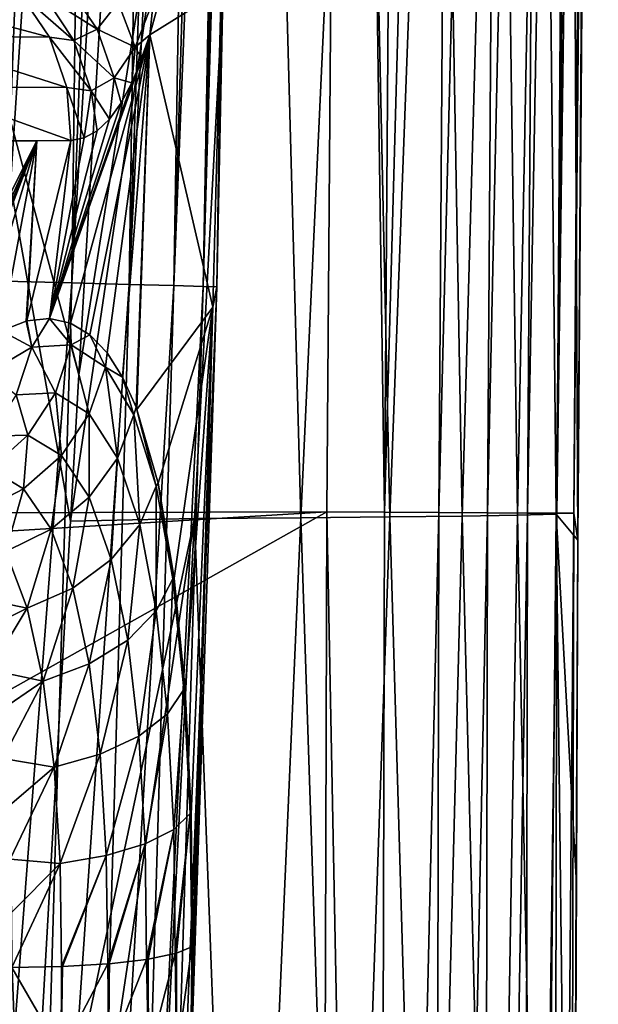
# Model space of a CAD drawing. Header units: metres. Extents: x -105 to 105, y -117 to 62.
# Tile 95 of 256: x 16.15 to 20.75, y -79.15 to -71.32. Entities that reach past the tile are written whole.
import ezdxf

# ---------------------------------------------------------------- set-up
doc = ezdxf.new("R2010")
doc.units = ezdxf.units.M
doc.layers.add('solid_509432_AD150_SW0001_01', color=7, linetype='CONTINUOUS')

msp = doc.modelspace()

# ---------------------------------------------------------------- linework, layer by layer
at = {"layer": 'solid_509432_AD150_SW0001_01'}
for points in [[(-18.733534, -55.793129, 17.200001), (-18.587837, -75.340057, 17.200001), (18.747355, -54.341576, 17.200001)], [(-18.587837, -75.340057, 17.200001), (18.588333, -75.235542, 17.200001), (18.747355, -54.341576, 17.200001)], [(19.045681, -75.238121, 17.146973), (18.747355, -54.341576, 17.200001), (18.588333, -75.235542, 17.200001)], [(19.196905, -54.347084, 17.148819), (18.747355, -54.341576, 17.200001), (19.045681, -75.238121, 17.146973)], [(19.623438, -54.351334, 16.997894), (19.196905, -54.347084, 17.148819), (19.045681, -75.238121, 17.146973)], [(19.623438, -54.351334, 16.997894), (19.045681, -75.238121, 17.146973), (19.478907, -75.240417, 16.9907)], [(20.005131, -54.355141, 16.75495), (19.623438, -54.351334, 16.997894), (19.478907, -75.240417, 16.9907)], [(20.005131, -54.355141, 16.75495), (19.478907, -75.240417, 16.9907), (19.864902, -75.242462, 16.739471)], [(20.322451, -54.358303, 16.432421), (20.005131, -54.355141, 16.75495), (19.864902, -75.242462, 16.739471)], [(20.322451, -54.358303, 16.432421), (19.864902, -75.242462, 16.739471), (20.183195, -75.244141, 16.406607)], [(20.559155, -54.360664, 16.046814), (20.322451, -54.358303, 16.432421), (20.183195, -75.244141, 16.406607)], [(20.559155, -54.360664, 16.046814), (20.183195, -75.244141, 16.406607), (20.416908, -75.245377, 16.00976)], [(20.703129, -54.362099, 15.617867), (20.559155, -54.360664, 16.046814), (20.416908, -75.245377, 16.00976)], [(20.703129, -54.362099, 15.617867), (20.416908, -75.245377, 16.00976), (20.553648, -75.246101, 15.569972)], [(20.703129, -54.362099, 15.617867), (20.553648, -75.246101, 15.569972), (20.746878, -54.377357, 15.167789)], [(20.553648, -75.246101, 15.569972), (20.724129, -56.712032, 15.162226), (20.746878, -54.377357, 15.167789)], [(20.553648, -75.246101, 15.569972), (20.585041, -75.460121, 15.110648), (20.724129, -56.712032, 15.162226)], [(20.724129, -56.712032, 15.162226), (20.585041, -75.460121, 15.110648), (20.651024, -65.276871, 15.141247)], [(17.712463, -73.444458, 11.101509), (17.936964, -61.87075, 10.621295), (17.74814, -71.085381, 10.499732)], [(17.947227, -62.099541, 10.89719), (17.936964, -61.87075, 10.621295), (17.712463, -73.444458, 11.101509)], [(17.930277, -62.308784, 11.1953), (17.947227, -62.099541, 10.89719), (17.712463, -73.444458, 11.101509)], [(17.930277, -62.308784, 11.1953), (17.712463, -73.444458, 11.101509), (17.606167, -73.441261, 11.72645)], [(17.882172, -62.493904, 11.500307), (17.930277, -62.308784, 11.1953), (17.606167, -73.441261, 11.72645)], [(17.842632, -62.584206, 11.665457), (17.882172, -62.493904, 11.500307), (17.606167, -73.441261, 11.72645)], [(17.80224, -62.6544, 11.802638), (17.606167, -73.441261, 11.72645), (17.37097, -73.434746, 12.315094)], [(17.689817, -62.792889, 12.099513), (17.80224, -62.6544, 11.802638), (17.37097, -73.434746, 12.315094)], [(17.80224, -62.6544, 11.802638), (17.842632, -62.584206, 11.665457), (17.606167, -73.441261, 11.72645)], [(17.545317, -62.913525, 12.386058), (17.689817, -62.792889, 12.099513), (17.37097, -73.434746, 12.315094)], [(17.545317, -62.913525, 12.386058), (17.37097, -73.434746, 12.315094), (17.017376, -73.425186, 12.841157)], [(17.372232, -63.014771, 12.654605), (17.545317, -62.913525, 12.386058), (17.017376, -73.425186, 12.841157)], [(17.17001, -63.099556, 12.905556), (17.372232, -63.014771, 12.654605), (17.017376, -73.425186, 12.841157)], [(17.17001, -63.099556, 12.905556), (17.017376, -73.425186, 12.841157), (16.561172, -73.41301, 13.281148)], [(16.940536, -63.170776, 13.135166), (17.17001, -63.099556, 12.905556), (16.561172, -73.41301, 13.281148)], [(16.687035, -63.227787, 13.339432), (16.940536, -63.170776, 13.135166), (16.561172, -73.41301, 13.281148)], [(16.687035, -63.227787, 13.339432), (16.561172, -73.41301, 13.281148), (16.022732, -73.398773, 13.615422)], [(16.412149, -63.272778, 13.515741), (16.687035, -63.227787, 13.339432), (16.022732, -73.398773, 13.615422)], [(16.144342, -63.304024, 13.650592), (16.412149, -63.272778, 13.515741), (16.022732, -73.398773, 13.615422)], [(18.098785, -64.849518, -0.025426), (16.549488, -75.307693, -1.699382), (16.617163, -74.143967, -1.776521)], [(18.098785, -64.849518, -0.025426), (17.535645, -75.288467, 0.518178), (16.549488, -75.307693, -1.699382)], [(18.098785, -64.849518, -0.025426), (16.617163, -74.143967, -1.776521), (17.07468, -66.428886, -2.240378)], [(18.098785, -64.849518, -0.025426), (18.380772, -75.281738, 2.823127), (17.535645, -75.288467, 0.518178)], [(18.098785, -64.849518, -0.025426), (18.86274, -64.845726, 2.368546), (18.380772, -75.281738, 2.823127)], [(18.86274, -64.845726, 2.368546), (19.090172, -75.274864, 5.203575), (18.380772, -75.281738, 2.823127)], [(18.86274, -64.845726, 2.368546), (19.4779, -64.841797, 4.845992), (19.090172, -75.274864, 5.203575)], [(19.4779, -64.841797, 4.845992), (19.665012, -75.267868, 7.643147), (19.090172, -75.274864, 5.203575)], [(19.4779, -64.841797, 4.845992), (19.955467, -64.837761, 7.387919), (19.665012, -75.267868, 7.643147)], [(19.955467, -64.837761, 7.387919), (20.104969, -75.260788, 10.12195), (19.665012, -75.267868, 7.643147)], [(19.955467, -64.837761, 7.387919), (20.303345, -64.833649, 9.969176), (20.104969, -75.260788, 10.12195)], [(20.303345, -64.833649, 9.969176), (20.411179, -75.253639, 12.617689), (20.104969, -75.260788, 10.12195)], [(20.303345, -64.833649, 9.969176), (20.531837, -64.829475, 12.560897), (20.411179, -75.253639, 12.617689)], [(20.531837, -64.829475, 12.560897), (20.585041, -75.460121, 15.110648), (20.411179, -75.253639, 12.617689)], [(20.531837, -64.829475, 12.560897), (20.651024, -65.276871, 15.141247), (20.585041, -75.460121, 15.110648)], [(17.07468, -66.428886, -2.240378), (16.617163, -74.143967, -1.776521), (15.793531, -71.095657, -3.860991)], [(15.005612, -71.090897, 1.443279), (16.382717, -71.457268, 4.919642), (16.147781, -71.108727, 4.987452)], [(15.005612, -71.090897, 1.443279), (15.232558, -71.446655, 1.35486), (16.382717, -71.457268, 4.919642)], [(16.18886, -81.657463, -1.2441), (15.045014, -83.603821, -2.890023), (15.793531, -71.095657, -3.860991)], [(16.549488, -75.307693, -1.699382), (16.18886, -81.657463, -1.2441), (15.793531, -71.095657, -3.860991)], [(16.617163, -74.143967, -1.776521), (16.549488, -75.307693, -1.699382), (15.793531, -71.095657, -3.860991)], [(16.576834, -71.484451, 5.487696), (16.147781, -71.108727, 4.987452), (16.382717, -71.457268, 4.919642)], [(16.576834, -71.484451, 5.487696), (16.3426, -71.128922, 5.485506), (16.147781, -71.108727, 4.987452)], [(16.761314, -71.394524, 6.065814), (16.52689, -71.047096, 5.990874), (16.3426, -71.128922, 5.485506)], [(16.761314, -71.394524, 6.065814), (16.928778, -71.18219, 6.626004), (16.52689, -71.047096, 5.990874)], [(17.680584, -73.605957, 10.466261), (17.74814, -71.085381, 10.499732), (17.18181, -71.439743, 7.284405)], [(17.255133, -71.169571, 7.589159), (17.18181, -71.439743, 7.284405), (17.74814, -71.085381, 10.499732)], [(17.712463, -73.444458, 11.101509), (17.74814, -71.085381, 10.499732), (17.680584, -73.605957, 10.466261)], [(16.576834, -71.484451, 5.487696), (16.761314, -71.394524, 6.065814), (16.3426, -71.128922, 5.485506)], [(17.065029, -71.537292, 6.817357), (16.928778, -71.18219, 6.626004), (16.761314, -71.394524, 6.065814)], [(17.065029, -71.537292, 6.817357), (17.210577, -71.157448, 7.399176), (16.928778, -71.18219, 6.626004)], [(17.065029, -71.537292, 6.817357), (17.18181, -71.439743, 7.284405), (17.210577, -71.157448, 7.399176)], [(17.210577, -71.157448, 7.399176), (17.18181, -71.439743, 7.284405), (17.255133, -71.169571, 7.589159)], [(16.897448, -71.781044, 6.181342), (16.761314, -71.394524, 6.065814), (16.576834, -71.484451, 5.487696)], [(16.897448, -71.781044, 6.181342), (17.065029, -71.537292, 6.817357), (16.761314, -71.394524, 6.065814)], [(15.232558, -71.446655, 1.35486), (16.520641, -71.857964, 4.878403), (16.382717, -71.457268, 4.919642)], [(15.232558, -71.446655, 1.35486), (15.36209, -71.854515, 1.302387), (16.520641, -71.857964, 4.878403)], [(16.71349, -71.886002, 5.524485), (16.382717, -71.457268, 4.919642), (16.520641, -71.857964, 4.878403)], [(16.71349, -71.886002, 5.524485), (16.576834, -71.484451, 5.487696), (16.382717, -71.457268, 4.919642)], [(16.383934, -73.697594, 4.568639), (17.18181, -71.439743, 7.284405), (17.117645, -71.63089, 7.021547)], [(16.383934, -73.697594, 4.568639), (16.550142, -73.733902, 5.153393), (17.18181, -71.439743, 7.284405)], [(16.550142, -73.733902, 5.153393), (16.7034, -73.825325, 5.734219), (17.18181, -71.439743, 7.284405)], [(16.71349, -71.886002, 5.524485), (16.897448, -71.781044, 6.181342), (16.576834, -71.484451, 5.487696)], [(16.7034, -73.825325, 5.734219), (16.841236, -73.96949, 6.297313), (17.18181, -71.439743, 7.284405)], [(16.841236, -73.96949, 6.297313), (16.96373, -74.16301, 6.8366), (17.18181, -71.439743, 7.284405)], [(16.96373, -74.16301, 6.8366), (17.071325, -74.402107, 7.346988), (17.18181, -71.439743, 7.284405)], [(17.065029, -71.537292, 6.817357), (17.117645, -71.63089, 7.021547), (17.18181, -71.439743, 7.284405)], [(17.071325, -74.402107, 7.346988), (17.077967, -74.41951, 7.379782), (17.18181, -71.439743, 7.284405)], [(17.680584, -73.605957, 10.466261), (17.18181, -71.439743, 7.284405), (17.077967, -74.41951, 7.379782)], [(16.897448, -71.781044, 6.181342), (17.038181, -71.82164, 6.70153), (17.065029, -71.537292, 6.817357)], [(17.065029, -71.537292, 6.817357), (17.038181, -71.82164, 6.70153), (17.117645, -71.63089, 7.021547)], [(16.383934, -73.697594, 4.568639), (17.117645, -71.63089, 7.021547), (17.038181, -71.82164, 6.70153)], [(16.383934, -73.697594, 4.568639), (17.038181, -71.82164, 6.70153), (16.951996, -71.981964, 6.361451)], [(16.71349, -71.886002, 5.524485), (16.859447, -72.109879, 6.004091), (16.897448, -71.781044, 6.181342)], [(16.897448, -71.781044, 6.181342), (16.859447, -72.109879, 6.004091), (16.951996, -71.981964, 6.361451)], [(16.897448, -71.781044, 6.181342), (16.951996, -71.981964, 6.361451), (17.038181, -71.82164, 6.70153)], [(15.36209, -71.854515, 1.302387), (15.381898, -72.284966, 1.281951), (16.551899, -72.280304, 4.866625)], [(15.36209, -71.854515, 1.302387), (16.551899, -72.280304, 4.866625), (16.520641, -71.857964, 4.878403)], [(16.520641, -71.857964, 4.878403), (16.551899, -72.280304, 4.866625), (16.658369, -72.260338, 5.252621)], [(16.71349, -71.886002, 5.524485), (16.520641, -71.857964, 4.878403), (16.658369, -72.260338, 5.252621)], [(16.71349, -71.886002, 5.524485), (16.658369, -72.260338, 5.252621), (16.761261, -72.203171, 5.633147)], [(16.71349, -71.886002, 5.524485), (16.761261, -72.203171, 5.633147), (16.859447, -72.109879, 6.004091)], [(16.383934, -73.697594, 4.568639), (16.951996, -71.981964, 6.361451), (16.859447, -72.109879, 6.004091)], [(16.383934, -73.697594, 4.568639), (16.859447, -72.109879, 6.004091), (16.761261, -72.203171, 5.633147)], [(16.383934, -73.697594, 4.568639), (16.761261, -72.203171, 5.633147), (16.658369, -72.260338, 5.252621)], [(15.381898, -72.284966, 1.281951), (14.996975, -74.844383, 0.849132), (16.282188, -72.282318, 3.939142)], [(15.344032, -74.374794, 1.630861), (16.282188, -72.282318, 3.939142), (14.996975, -74.844383, 0.849132)], [(15.344032, -74.374794, 1.630861), (15.481135, -74.21875, 1.9631), (16.282188, -72.282318, 3.939142)], [(15.381898, -72.284966, 1.281951), (16.282188, -72.282318, 3.939142), (16.551899, -72.280304, 4.866625)], [(15.481135, -74.21875, 1.9631), (15.572161, -74.124741, 2.19157), (16.282188, -72.282318, 3.939142)], [(15.572161, -74.124741, 2.19157), (15.792024, -73.931229, 2.771282), (16.282188, -72.282318, 3.939142)], [(15.792024, -73.931229, 2.771282), (16.001371, -73.795418, 3.363614), (16.282188, -72.282318, 3.939142)], [(16.001371, -73.795418, 3.363614), (16.198259, -73.717613, 3.961838), (16.282188, -72.282318, 3.939142)], [(16.198259, -73.717613, 3.961838), (16.203419, -73.716309, 3.978107), (16.282188, -72.282318, 3.939142)], [(16.203419, -73.716309, 3.978107), (16.383934, -73.697594, 4.568639), (16.551899, -72.280304, 4.866625)], [(16.282188, -72.282318, 3.939142), (16.203419, -73.716309, 3.978107), (16.551899, -72.280304, 4.866625)], [(16.383934, -73.697594, 4.568639), (16.658369, -72.260338, 5.252621), (16.551899, -72.280304, 4.866625)], [(15.671834, -84.974663, 13.606791), (16.022732, -73.398773, 13.615422), (16.561172, -73.41301, 13.281148)], [(16.221754, -84.998367, 13.251493), (15.671834, -84.974663, 13.606791), (16.561172, -73.41301, 13.281148)], [(16.221754, -84.998367, 13.251493), (16.561172, -73.41301, 13.281148), (17.017376, -73.425186, 12.841157)], [(16.681499, -85.018372, 12.785182), (16.221754, -84.998367, 13.251493), (17.017376, -73.425186, 12.841157)], [(16.681499, -85.018372, 12.785182), (17.017376, -73.425186, 12.841157), (17.37097, -73.434746, 12.315094)], [(17.029144, -85.033722, 12.230097), (16.681499, -85.018372, 12.785182), (17.37097, -73.434746, 12.315094)], [(17.029144, -85.033722, 12.230097), (17.37097, -73.434746, 12.315094), (17.606167, -73.441261, 11.72645)], [(17.248106, -85.043694, 11.612709), (17.029144, -85.033722, 12.230097), (17.606167, -73.441261, 11.72645)], [(17.248106, -85.043694, 11.612709), (17.606167, -73.441261, 11.72645), (17.712463, -73.444458, 11.101509)], [(17.327948, -85.047798, 10.962462), (17.248106, -85.043694, 11.612709), (17.712463, -73.444458, 11.101509)], [(17.327948, -85.047798, 10.962462), (17.712463, -73.444458, 11.101509), (17.680584, -73.605957, 10.466261)], [(17.246313, -75.005577, 8.273318), (17.680584, -73.605957, 10.466261), (17.077967, -74.41951, 7.379782)], [(17.246313, -75.005577, 8.273318), (17.374569, -75.762032, 9.061922), (17.680584, -73.605957, 10.466261)], [(17.517824, -79.278381, 10.510191), (17.327948, -85.047798, 10.962462), (17.680584, -73.605957, 10.466261)], [(17.374569, -75.762032, 9.061922), (17.4613, -76.649315, 9.692327), (17.680584, -73.605957, 10.466261)], [(17.4613, -76.649315, 9.692327), (17.509352, -77.639862, 10.144058), (17.680584, -73.605957, 10.466261)], [(17.509352, -77.639862, 10.144058), (17.519859, -78.689865, 10.398574), (17.680584, -73.605957, 10.466261)], [(17.517824, -79.278381, 10.510191), (17.680584, -73.605957, 10.466261), (17.519859, -78.689865, 10.398574)], [(16.24301, -73.923592, 4.204492), (16.383934, -73.697594, 4.568639), (16.203419, -73.716309, 3.978107)], [(16.556581, -73.905067, 5.243007), (16.383934, -73.697594, 4.568639), (16.24301, -73.923592, 4.204492)], [(16.556581, -73.905067, 5.243007), (16.550142, -73.733902, 5.153393), (16.383934, -73.697594, 4.568639)], [(16.24301, -73.923592, 4.204492), (16.198259, -73.717613, 3.961838), (16.001371, -73.795418, 3.363614)], [(16.24301, -73.923592, 4.204492), (16.203419, -73.716309, 3.978107), (16.198259, -73.717613, 3.961838)], [(16.556581, -73.905067, 5.243007), (16.7034, -73.825325, 5.734219), (16.550142, -73.733902, 5.153393)], [(16.24301, -73.923592, 4.204492), (16.001371, -73.795418, 3.363614), (15.895615, -74.128197, 3.208818)], [(16.828033, -74.084137, 6.285212), (16.7034, -73.825325, 5.734219), (16.556581, -73.905067, 5.243007)], [(16.828033, -74.084137, 6.285212), (16.841236, -73.96949, 6.297313), (16.7034, -73.825325, 5.734219)], [(16.24301, -73.923592, 4.204492), (15.895615, -74.128197, 3.208818), (16.117607, -74.302589, 4.257408)], [(16.24301, -73.923592, 4.204492), (16.117607, -74.302589, 4.257408), (16.429684, -74.286766, 5.223691)], [(16.556581, -73.905067, 5.243007), (16.24301, -73.923592, 4.204492), (16.429684, -74.286766, 5.223691)], [(16.556581, -73.905067, 5.243007), (16.429684, -74.286766, 5.223691), (16.699728, -74.454582, 6.193149)], [(16.828033, -74.084137, 6.285212), (16.556581, -73.905067, 5.243007), (16.699728, -74.454582, 6.193149)], [(16.828033, -74.084137, 6.285212), (16.96373, -74.16301, 6.8366), (16.841236, -73.96949, 6.297313)], [(16.828033, -74.084137, 6.285212), (16.699728, -74.454582, 6.193149), (16.923532, -74.807434, 7.125873)], [(17.053028, -74.462318, 7.288033), (16.96373, -74.16301, 6.8366), (16.828033, -74.084137, 6.285212)], [(17.053028, -74.462318, 7.288033), (16.828033, -74.084137, 6.285212), (16.923532, -74.807434, 7.125873)], [(17.053028, -74.462318, 7.288033), (17.071325, -74.402107, 7.346988), (16.96373, -74.16301, 6.8366)], [(16.117607, -74.302589, 4.257408), (15.899925, -74.631927, 4.336907), (16.209505, -74.623726, 5.235774)], [(16.429684, -74.286766, 5.223691), (16.117607, -74.302589, 4.257408), (16.209505, -74.623726, 5.235774)], [(16.429684, -74.286766, 5.223691), (16.209505, -74.623726, 5.235774), (16.477196, -74.785347, 6.136227)], [(16.699728, -74.454582, 6.193149), (16.429684, -74.286766, 5.223691), (16.477196, -74.785347, 6.136227)], [(17.230595, -75.03006, 8.207845), (17.071325, -74.402107, 7.346988), (17.053028, -74.462318, 7.288033)], [(17.230595, -75.03006, 8.207845), (17.077967, -74.41951, 7.379782), (17.071325, -74.402107, 7.346988)], [(16.699728, -74.454582, 6.193149), (16.477196, -74.785347, 6.136227), (16.699009, -75.117889, 7.00188)], [(16.923532, -74.807434, 7.125873), (16.699728, -74.454582, 6.193149), (16.699009, -75.117889, 7.00188)], [(17.053028, -74.462318, 7.288033), (16.923532, -74.807434, 7.125873), (17.100191, -75.336479, 7.981414)], [(17.230595, -75.03006, 8.207845), (17.053028, -74.462318, 7.288033), (17.100191, -75.336479, 7.981414)], [(17.230595, -75.03006, 8.207845), (17.246313, -75.005577, 8.273318), (17.077967, -74.41951, 7.379782)], [(16.209505, -74.623726, 5.235774), (15.899925, -74.631927, 4.336907), (15.911916, -74.89167, 5.278384)], [(16.209505, -74.623726, 5.235774), (15.911916, -74.89167, 5.278384), (16.176476, -75.052589, 6.118547)], [(16.477196, -74.785347, 6.136227), (16.209505, -74.623726, 5.235774), (16.176476, -75.052589, 6.118547)], [(16.477196, -74.785347, 6.136227), (16.176476, -75.052589, 6.118547), (16.395638, -75.371307, 6.924991)], [(16.699009, -75.117889, 7.00188), (16.477196, -74.785347, 6.136227), (16.395638, -75.371307, 6.924991)], [(16.923532, -74.807434, 7.125873), (16.699009, -75.117889, 7.00188), (16.874153, -75.613274, 7.795777)], [(17.100191, -75.336479, 7.981414), (16.923532, -74.807434, 7.125873), (16.874153, -75.613274, 7.795777)], [(16.176476, -75.052589, 6.118547), (15.911916, -74.89167, 5.278384), (15.819241, -75.237053, 6.141386)], [(17.230595, -75.03006, 8.207845), (17.100191, -75.336479, 7.981414), (17.231668, -76.023163, 8.722854)], [(17.362696, -75.767319, 9.00489), (17.246313, -75.005577, 8.273318), (17.230595, -75.03006, 8.207845)], [(17.362696, -75.767319, 9.00489), (17.230595, -75.03006, 8.207845), (17.231668, -76.023163, 8.722854)], [(17.362696, -75.767319, 9.00489), (17.374569, -75.762032, 9.061922), (17.246313, -75.005577, 8.273318)], [(16.176476, -75.052589, 6.118547), (15.819241, -75.237053, 6.141386), (16.03529, -75.549431, 6.900748)], [(16.395638, -75.371307, 6.924991), (16.176476, -75.052589, 6.118547), (16.03529, -75.549431, 6.900748)], [(16.699009, -75.117889, 7.00188), (16.395638, -75.371307, 6.924991), (16.568769, -75.840485, 7.664314)], [(16.874153, -75.613274, 7.795777), (16.699009, -75.117889, 7.00188), (16.568769, -75.840485, 7.664314)], [(-18.587837, -75.340057, 17.200001), (-18.577246, -77.482422, 17.200001), (18.588333, -75.235542, 17.200001)], [(-18.577246, -77.482422, 17.200001), (-18.524509, -96.082024, 17.200001), (18.588333, -75.235542, 17.200001)], [(-18.524509, -96.082024, 17.200001), (18.524509, -96.082024, 17.200001), (18.588333, -75.235542, 17.200001)], [(18.993418, -96.084908, 17.144253), (18.588333, -75.235542, 17.200001), (18.524509, -96.082024, 17.200001)], [(19.045681, -75.238121, 17.146973), (18.588333, -75.235542, 17.200001), (18.993418, -96.084908, 17.144253)], [(19.478907, -75.240417, 16.9907), (19.045681, -75.238121, 17.146973), (18.993418, -96.084908, 17.144253)], [(19.478907, -75.240417, 16.9907), (18.993418, -96.084908, 17.144253), (19.436186, -96.087563, 16.980116)], [(19.090172, -75.274864, 5.203575), (19.665012, -75.267868, 7.643147), (19.395054, -85.713562, 7.956745)], [(19.665012, -75.267868, 7.643147), (19.925886, -85.710297, 10.308216), (19.395054, -85.713562, 7.956745)], [(19.864902, -75.242462, 16.739471), (19.478907, -75.240417, 16.9907), (19.436186, -96.087563, 16.980116)], [(19.864902, -75.242462, 16.739471), (19.436186, -96.087563, 16.980116), (19.828129, -96.08979, 16.716742)], [(19.665012, -75.267868, 7.643147), (20.104969, -75.260788, 10.12195), (19.925886, -85.710297, 10.308216)], [(20.183195, -75.244141, 16.406607), (19.864902, -75.242462, 16.739471), (19.828129, -96.08979, 16.716742)], [(20.183195, -75.244141, 16.406607), (19.828129, -96.08979, 16.716742), (20.1474, -96.091507, 16.368813)], [(20.104969, -75.260788, 10.12195), (20.310272, -85.706985, 12.682506), (19.925886, -85.710297, 10.308216)], [(20.104969, -75.260788, 10.12195), (20.411179, -75.253639, 12.617689), (20.310272, -85.706985, 12.682506)], [(20.416908, -75.245377, 16.00976), (20.183195, -75.244141, 16.406607), (20.1474, -96.091507, 16.368813)], [(20.416908, -75.245377, 16.00976), (20.1474, -96.091507, 16.368813), (20.376184, -96.09269, 15.955752)], [(20.411179, -75.253639, 12.617689), (20.539606, -86.113174, 15.073578), (20.310272, -85.706985, 12.682506)], [(20.553648, -75.246101, 15.569972), (20.416908, -75.245377, 16.00976), (20.376184, -96.09269, 15.955752)], [(20.553648, -75.246101, 15.569972), (20.376184, -96.09269, 15.955752), (20.501736, -96.092873, 15.500709)], [(20.571375, -78.145523, 15.101947), (20.539606, -86.113174, 15.073578), (20.411179, -75.253639, 12.617689)], [(20.411179, -75.253639, 12.617689), (20.585041, -75.460121, 15.110648), (20.571375, -78.145523, 15.101947)], [(20.553648, -75.246101, 15.569972), (20.501736, -96.092873, 15.500709), (20.585041, -75.460121, 15.110648)], [(17.535645, -75.288467, 0.518178), (15.964296, -85.749229, -0.920021), (16.18886, -81.657463, -1.2441)], [(17.535645, -75.288467, 0.518178), (17.002825, -85.722847, 1.192175), (15.964296, -85.749229, -0.920021)], [(17.535645, -75.288467, 0.518178), (16.18886, -81.657463, -1.2441), (16.549488, -75.307693, -1.699382)], [(17.100191, -75.336479, 7.981414), (16.874153, -75.613274, 7.795777), (17.004583, -76.254562, 8.483987)], [(17.535645, -75.288467, 0.518178), (17.925152, -85.719856, 3.384562), (17.002825, -85.722847, 1.192175)], [(17.231668, -76.023163, 8.722854), (17.100191, -75.336479, 7.981414), (17.004583, -76.254562, 8.483987)], [(17.535645, -75.288467, 0.518178), (18.380772, -75.281738, 2.823127), (17.925152, -85.719856, 3.384562)], [(18.380772, -75.281738, 2.823127), (18.725393, -85.716751, 5.643961), (17.925152, -85.719856, 3.384562)], [(18.380772, -75.281738, 2.823127), (19.090172, -75.274864, 5.203575), (18.725393, -85.716751, 5.643961)], [(19.090172, -75.274864, 5.203575), (19.395054, -85.713562, 7.956745), (18.725393, -85.716751, 5.643961)], [(16.395638, -75.371307, 6.924991), (16.03529, -75.549431, 6.900748), (16.206051, -76.001747, 7.596501)], [(16.568769, -75.840485, 7.664314), (16.395638, -75.371307, 6.924991), (16.206051, -76.001747, 7.596501)], [(20.501736, -96.092873, 15.500709), (20.571375, -78.145523, 15.101947), (20.585041, -75.460121, 15.110648)], [(16.206051, -76.001747, 7.596501), (16.03529, -75.549431, 6.900748), (15.756532, -75.908737, 7.363955)], [(16.874153, -75.613274, 7.795777), (16.568769, -75.840485, 7.664314), (16.697807, -76.444832, 8.305508)], [(17.004583, -76.254562, 8.483987), (16.874153, -75.613274, 7.795777), (16.697807, -76.444832, 8.305508)], [(17.362696, -75.767319, 9.00489), (17.231668, -76.023163, 8.722854), (17.321085, -76.841949, 9.319595)], [(17.452511, -76.646591, 9.646296), (17.362696, -75.767319, 9.00489), (17.321085, -76.841949, 9.319595)], [(17.452511, -76.646591, 9.646296), (17.374569, -75.762032, 9.061922), (17.362696, -75.767319, 9.00489)], [(17.452511, -76.646591, 9.646296), (17.4613, -76.649315, 9.692327), (17.374569, -75.762032, 9.061922)], [(16.568769, -75.840485, 7.664314), (16.206051, -76.001747, 7.596501), (16.333452, -76.580261, 8.20028)], [(16.697807, -76.444832, 8.305508), (16.568769, -75.840485, 7.664314), (16.333452, -76.580261, 8.20028)], [(16.206051, -76.001747, 7.596501), (15.756532, -75.908737, 7.363955), (15.839199, -76.182495, 7.712782)], [(16.206051, -76.001747, 7.596501), (15.839199, -76.182495, 7.712782), (15.908893, -76.49044, 8.032463)], [(16.333452, -76.580261, 8.20028), (16.206051, -76.001747, 7.596501), (15.908893, -76.49044, 8.032463)], [(17.231668, -76.023163, 8.722854), (17.004583, -76.254562, 8.483987), (17.093338, -77.018257, 9.038141)], [(17.321085, -76.841949, 9.319595), (17.231668, -76.023163, 8.722854), (17.093338, -77.018257, 9.038141)], [(17.004583, -76.254562, 8.483987), (16.697807, -76.444832, 8.305508), (16.785681, -77.162804, 8.822219)], [(17.093338, -77.018257, 9.038141), (17.004583, -76.254562, 8.483987), (16.785681, -77.162804, 8.822219)], [(16.697807, -76.444832, 8.305508), (16.333452, -76.580261, 8.20028), (16.420288, -77.265175, 8.687391)], [(16.785681, -77.162804, 8.822219), (16.697807, -76.444832, 8.305508), (16.420288, -77.265175, 8.687391)], [(16.333452, -76.580261, 8.20028), (15.908893, -76.49044, 8.032463), (15.966279, -76.829552, 8.319696)], [(16.333452, -76.580261, 8.20028), (15.966279, -76.829552, 8.319696), (16.011864, -77.196434, 8.571427)], [(16.420288, -77.265175, 8.687391), (16.333452, -76.580261, 8.20028), (16.011864, -77.196434, 8.571427)], [(17.452511, -76.646591, 9.646296), (17.321085, -76.841949, 9.319595), (17.370838, -77.762001, 9.747721)], [(17.502474, -77.63472, 10.106387), (17.452511, -76.646591, 9.646296), (17.370838, -77.762001, 9.747721)], [(17.502474, -77.63472, 10.106387), (17.4613, -76.649315, 9.692327), (17.452511, -76.646591, 9.646296)], [(17.502474, -77.63472, 10.106387), (17.509352, -77.639862, 10.144058), (17.4613, -76.649315, 9.692327)], [(17.321085, -76.841949, 9.319595), (17.093338, -77.018257, 9.038141), (17.142738, -77.875832, 9.435979)], [(17.370838, -77.762001, 9.747721), (17.321085, -76.841949, 9.319595), (17.142738, -77.875832, 9.435979)], [(17.093338, -77.018257, 9.038141), (16.785681, -77.162804, 8.822219), (16.834612, -77.96801, 9.193631)], [(17.142738, -77.875832, 9.435979), (17.093338, -77.018257, 9.038141), (16.834612, -77.96801, 9.193631)], [(16.420288, -77.265175, 8.687391), (16.011864, -77.196434, 8.571427), (16.04604, -77.587097, 8.78482)], [(16.785681, -77.162804, 8.822219), (16.420288, -77.265175, 8.687391), (16.468668, -78.031883, 9.038146)], [(16.834612, -77.96801, 9.193631), (16.785681, -77.162804, 8.822219), (16.468668, -78.031883, 9.038146)], [(16.420288, -77.265175, 8.687391), (16.04604, -77.587097, 8.78482), (16.069098, -77.997307, 8.957552)], [(16.468668, -78.031883, 9.038146), (16.420288, -77.265175, 8.687391), (16.069098, -77.997307, 8.957552)], [(17.502474, -77.63472, 10.106387), (17.370838, -77.762001, 9.747721), (17.382095, -78.748672, 9.990182)], [(17.502474, -77.63472, 10.106387), (17.382095, -78.748672, 9.990182), (17.393692, -78.745354, 10.013411)], [(17.502474, -77.63472, 10.106387), (17.393692, -78.745354, 10.013411), (17.513777, -78.694466, 10.366867)], [(17.502474, -77.63472, 10.106387), (17.513777, -78.694466, 10.366867), (17.509352, -77.639862, 10.144058)], [(17.513777, -78.694466, 10.366867), (17.519859, -78.689865, 10.398574), (17.509352, -77.639862, 10.144058)], [(17.370838, -77.762001, 9.747721), (17.142738, -77.875832, 9.435979), (17.153915, -78.795158, 9.661634)], [(17.370838, -77.762001, 9.747721), (17.153915, -78.795158, 9.661634), (17.167084, -78.793121, 9.676193)], [(17.370838, -77.762001, 9.747721), (17.167084, -78.793121, 9.676193), (17.382095, -78.748672, 9.990182)], [(17.142738, -77.875832, 9.435979), (16.834612, -77.96801, 9.193631), (16.845686, -78.830566, 9.404904)], [(17.142738, -77.875832, 9.435979), (16.845686, -78.830566, 9.404904), (16.85689, -78.829605, 9.412004)], [(17.142738, -77.875832, 9.435979), (16.85689, -78.829605, 9.412004), (17.153915, -78.795158, 9.661634)], [(16.468668, -78.031883, 9.038146), (16.069098, -77.997307, 8.957552), (16.081234, -78.422813, 9.087868)], [(16.834612, -77.96801, 9.193631), (16.468668, -78.031883, 9.038146), (16.479622, -78.852348, 9.238495)], [(16.834612, -77.96801, 9.193631), (16.479622, -78.852348, 9.238495), (16.486181, -78.852104, 9.240492)], [(16.834612, -77.96801, 9.193631), (16.486181, -78.852104, 9.240492), (16.845686, -78.830566, 9.404904)], [(16.468668, -78.031883, 9.038146), (16.081234, -78.422813, 9.087868), (16.082529, -78.85894, 9.174413)], [(16.468668, -78.031883, 9.038146), (16.082529, -78.85894, 9.174413), (16.479622, -78.852348, 9.238495)], [(20.501736, -96.092873, 15.500709), (20.539606, -86.113174, 15.073578), (20.571375, -78.145523, 15.101947)], [(17.513777, -78.694466, 10.366867), (17.392649, -79.576355, 10.109627), (17.509108, -79.583038, 10.521703)], [(17.513777, -78.694466, 10.366867), (17.393692, -78.745354, 10.013411), (17.392649, -79.576355, 10.109627)], [(17.517824, -79.278381, 10.510191), (17.519859, -78.689865, 10.398574), (17.509108, -79.583038, 10.521703)], [(17.513777, -78.694466, 10.366867), (17.509108, -79.583038, 10.521703), (17.519859, -78.689865, 10.398574)], [(17.153915, -78.795158, 9.661634), (16.85602, -79.553596, 9.472651), (17.169432, -79.566299, 9.753098)], [(17.153915, -78.795158, 9.661634), (16.85689, -78.829605, 9.412004), (16.85602, -79.553596, 9.472651)], [(17.167084, -78.793121, 9.676193), (17.153915, -78.795158, 9.661634), (17.169432, -79.566299, 9.753098)], [(17.382095, -78.748672, 9.990182), (17.167084, -78.793121, 9.676193), (17.169432, -79.566299, 9.753098)], [(17.382095, -78.748672, 9.990182), (17.169432, -79.566299, 9.753098), (17.392649, -79.576355, 10.109627)], [(17.393692, -78.745354, 10.013411), (17.382095, -78.748672, 9.990182), (17.392649, -79.576355, 10.109627)], [(16.477076, -79.539238, 9.290349), (16.082529, -78.85894, 9.174413), (16.062414, -79.524361, 9.220542)], [(16.479622, -78.852348, 9.238495), (16.082529, -78.85894, 9.174413), (16.477076, -79.539238, 9.290349)], [(16.845686, -78.830566, 9.404904), (16.477076, -79.539238, 9.290349), (16.85602, -79.553596, 9.472651)], [(16.845686, -78.830566, 9.404904), (16.486181, -78.852104, 9.240492), (16.477076, -79.539238, 9.290349)], [(16.486181, -78.852104, 9.240492), (16.479622, -78.852348, 9.238495), (16.477076, -79.539238, 9.290349)], [(16.85689, -78.829605, 9.412004), (16.845686, -78.830566, 9.404904), (16.85602, -79.553596, 9.472651)]]:
    msp.add_3dface(points, dxfattribs=at)

doc.saveas('drawing.dxf')
